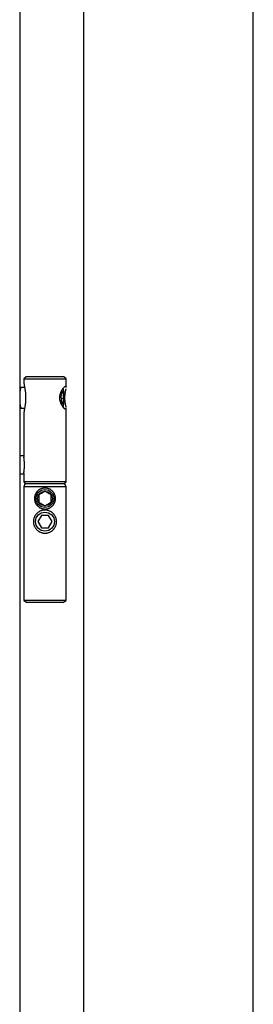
# Model space of a CAD drawing. Header units: millimetres. Extents: x -6500 to 4200, y 0 to 5940.
# Tile 135 of 157: x 1340 to 1451, y 3744 to 4213. Entities that reach past the tile are written whole.
import ezdxf

# ---------------------------------------------------------------- set-up
doc = ezdxf.new("R2010")
doc.units = ezdxf.units.MM
doc.layers.add('152', color=250, linetype='Continuous')

msp = doc.modelspace()

# ---------------------------------------------------------------- linework, layer by layer
at = {"layer": '152', "linetype": 'Continuous', "lineweight": -3}
for p, q in [((1451.27, 3274.76), (1451.27, 5420.76)), ((1370.77, 3274.76), (1370.77, 5340.26)), ((1340.27, 5307.76), (1340.27, 3279.76)), ((1343.27, 4042.76), (1342.27, 4041.76)), ((1342.27, 4041.76), (1342.27, 4039.89)), ((1342.27, 4041.76), (1362.05, 4041.76)), ((1361.07, 4042.76), (1343.27, 4042.76)), ((1361.27, 4042.76), (1361.07, 4042.76)), ((1362.27, 4041.76), (1361.27, 4042.76)), ((1362.05, 4041.76), (1362.27, 4041.76)), ((1362.27, 4037.84), (1362.27, 4041.76)), ((1341.11, 4037.71), (1340.27, 4037.67)), ((1342.59, 4037.71), (1341.12, 4037.71)), ((1342.99, 4034.97), (1342.99, 4030.55)), ((1360.26, 4036.1), (1359.83, 4033.33)), ((1360.98, 4035.68), (1360.2, 4035.68)), ((1360.98, 4035.68), (1360.26, 4036.1)), ((1361.26, 4032.49), (1360.98, 4035.68)), ((1359.83, 4033.33), (1360.11, 4030.14)), ((1361.26, 4032.49), (1359.9, 4032.49)), ((1360.11, 4030.14), (1360.83, 4029.72)), ((1360.83, 4029.72), (1361.26, 4032.49)), ((1340.27, 4027.85), (1341.11, 4027.81)), ((1341.12, 4027.81), (1342.58, 4027.81)), ((1342.27, 4025.64), (1342.27, 4004.47)), ((1362.27, 3992.76), (1362.27, 4027.76)), ((1342.27, 4005.06), (1340.27, 4005.06)), ((1340.27, 3996.46), (1342.27, 3996.46)), ((1342.27, 3997.04), (1342.27, 3992.76)), ((1342.27, 3992.76), (1343.27, 3991.76)), ((1362.05, 3992.76), (1342.27, 3992.76)), ((1342.77, 3991.76), (1342.27, 3990.26)), ((1361.77, 3991.76), (1342.77, 3991.76)), ((1361.27, 3991.76), (1362.27, 3992.76)), ((1362.27, 3990.26), (1361.77, 3991.76)), ((1362.27, 3992.76), (1362.05, 3992.76)), ((1342.27, 3990.26), (1342.27, 3936.16)), ((1362.27, 3990.26), (1342.27, 3990.26)), ((1362.27, 3936.16), (1362.27, 3990.26)), ((1350.54, 3976.76), (1348.81, 3973.76)), ((1348.81, 3973.76), (1350.54, 3970.76)), ((1354, 3976.76), (1350.54, 3976.76)), ((1355.74, 3973.76), (1354, 3976.76)), ((1354, 3970.76), (1355.74, 3973.76)), ((1350.54, 3970.76), (1354, 3970.76)), ((1342.27, 3936.16), (1343.77, 3935.16)), ((1362.27, 3936.16), (1342.27, 3936.16)), ((1360.77, 3935.16), (1362.27, 3936.16)), ((1360.77, 3935.16), (1343.77, 3935.16))]:
    msp.add_line(p, q, dxfattribs=at)
for centre, radius in [((1352.27, 3984.76), 4.25), ((1352.27, 3984.76), 3.5), ((1352.27, 3973.76), 4.5)]:
    msp.add_circle(centre, radius, dxfattribs=at)
msp.add_arc((1352.27, 3984.76), 5, 113.2424, 207.1293, dxfattribs=at)
for centre, major_axis, start_param, end_param in [((1341.12, 4032.76), (0, 4.95), 0, 0.970259), ((1360.59, 4032.76), (0, -4.5), 0.10643, 3.035083), ((1341.12, 4032.76), (0, 4.95), 2.171234, 3.141604)]:
    msp.add_ellipse(centre, major_axis=major_axis, ratio=0.207912, start_param=start_param, end_param=end_param, dxfattribs=at)
for points, knots in [([(1342.27, 4039.93), (1342.27, 4039.86), (1342.28, 4039.78), (1342.29, 4039.6), (1342.3, 4039.5), (1342.31, 4039.36), (1342.32, 4039.33), (1342.33, 4039.28), (1342.33, 4039.25), (1342.34, 4039.17), (1342.35, 4039.11), (1342.38, 4038.93), (1342.4, 4038.8), (1342.44, 4038.55), (1342.46, 4038.42), (1342.51, 4038.15), (1342.53, 4038.01), (1342.57, 4037.79), (1342.59, 4037.72), (1342.61, 4037.57), (1342.62, 4037.49), (1342.66, 4037.27), (1342.69, 4037.11), (1342.74, 4036.8), (1342.77, 4036.64), (1342.82, 4036.32), (1342.87, 4035.99), (1342.91, 4035.66), (1342.94, 4035.45), (1342.94, 4035.4), (1342.95, 4035.32), (1342.96, 4035.27), (1342.97, 4035.14), (1342.98, 4035.06), (1342.99, 4034.97)], [0, 0, 0, 0, 0.076908, 0.076908, 0.160826, 0.160826, 0.181805, 0.181805, 0.202785, 0.202785, 0.244743, 0.244743, 0.328661, 0.328661, 0.412578, 0.412578, 0.496496, 0.496496, 0.538454, 0.538454, 0.580413, 0.580413, 0.66433, 0.66433, 0.748248, 0.748248, 0.832165, 0.916083, 0.916083, 0.937062, 0.937062, 0.958041, 0.958041, 1, 1, 1, 1]), ([(1362.05, 4027.26), (1362.01, 4027.26), (1361.97, 4027.27), (1361.88, 4027.31), (1361.82, 4027.33), (1361.71, 4027.41), (1361.65, 4027.45), (1361.57, 4027.52), (1361.55, 4027.53), (1361.52, 4027.56), (1361.47, 4027.61), (1361.42, 4027.66), (1361.31, 4027.76), (1361.24, 4027.84), (1361.09, 4028.01), (1361.02, 4028.1), (1360.92, 4028.22), (1360.9, 4028.25), (1360.86, 4028.3), (1360.8, 4028.38), (1360.74, 4028.46), (1360.63, 4028.63), (1360.55, 4028.75), (1360.4, 4029), (1360.32, 4029.13), (1360.21, 4029.33), (1360.17, 4029.4), (1360.12, 4029.51), (1360.1, 4029.54), (1360.06, 4029.62), (1360.04, 4029.65), (1359.96, 4029.84), (1359.89, 4029.99), (1359.76, 4030.3), (1359.7, 4030.46), (1359.6, 4030.79), (1359.55, 4030.95), (1359.49, 4031.17), (1359.48, 4031.22), (1359.46, 4031.3), (1359.43, 4031.44), (1359.41, 4031.57), (1359.36, 4031.84), (1359.34, 4032.01), (1359.31, 4032.38), (1359.3, 4032.56), (1359.3, 4032.83), (1359.3, 4032.93), (1359.3, 4033.07), (1359.31, 4033.11), (1359.31, 4033.2), (1359.32, 4033.25), (1359.33, 4033.48), (1359.36, 4033.66), (1359.42, 4034.02), (1359.45, 4034.19), (1359.51, 4034.41), (1359.52, 4034.45), (1359.54, 4034.54), (1359.55, 4034.58), (1359.59, 4034.71), (1359.62, 4034.79), (1359.7, 4035.04), (1359.76, 4035.2), (1359.88, 4035.52), (1359.95, 4035.67), (1360.04, 4035.85), (1360.05, 4035.89), (1360.09, 4035.96), (1360.11, 4036), (1360.16, 4036.11), (1360.2, 4036.18), (1360.31, 4036.38), (1360.39, 4036.51), (1360.54, 4036.76), (1360.62, 4036.88), (1360.74, 4037.05), (1360.78, 4037.1), (1360.84, 4037.18), (1360.86, 4037.21), (1360.89, 4037.26), (1360.91, 4037.29), (1361.01, 4037.41), (1361.09, 4037.51), (1361.24, 4037.68), (1361.31, 4037.75), (1361.45, 4037.89), (1361.51, 4037.96), (1361.61, 4038.04), (1361.64, 4038.06), (1361.7, 4038.11), (1361.73, 4038.13), (1361.82, 4038.18), (1361.92, 4038.24), (1362.01, 4038.26), (1362.07, 4038.26), (1362.09, 4038.26), (1362.11, 4038.25), (1362.12, 4038.25), (1362.13, 4038.24), (1362.14, 4038.24), (1362.18, 4038.22), (1362.2, 4038.19), (1362.24, 4038.12), (1362.25, 4038.07), (1362.26, 4037.99), (1362.27, 4037.97), (1362.27, 4037.92), (1362.27, 4037.9), (1362.27, 4037.87), (1362.27, 4037.86), (1362.27, 4037.85)], [0, 0, 0, 0, 0.027833, 0.027833, 0.055667, 0.055667, 0.0835, 0.0835, 0.090459, 0.090459, 0.097417, 0.111334, 0.111334, 0.139167, 0.139167, 0.167001, 0.167001, 0.173959, 0.173959, 0.180917, 0.194834, 0.194834, 0.222668, 0.222668, 0.250501, 0.250501, 0.264418, 0.264418, 0.271376, 0.271376, 0.278335, 0.278335, 0.306168, 0.306168, 0.334002, 0.334002, 0.361835, 0.361835, 0.368793, 0.368793, 0.375752, 0.389668, 0.389668, 0.417502, 0.417502, 0.445335, 0.445335, 0.459252, 0.459252, 0.46621, 0.46621, 0.473169, 0.473169, 0.501002, 0.501002, 0.528836, 0.528836, 0.535794, 0.535794, 0.542752, 0.542752, 0.556669, 0.556669, 0.584503, 0.584503, 0.612336, 0.612336, 0.619294, 0.619294, 0.626253, 0.626253, 0.64017, 0.64017, 0.668003, 0.668003, 0.695836, 0.695836, 0.709753, 0.709753, 0.716712, 0.716712, 0.72367, 0.72367, 0.751503, 0.751503, 0.779337, 0.779337, 0.80717, 0.80717, 0.821087, 0.821087, 0.835004, 0.835004, 0.862837, 0.890671, 0.890671, 0.904587, 0.904587, 0.911546, 0.911546, 0.918504, 0.918504, 0.946338, 0.946338, 0.974171, 0.974171, 0.988088, 0.988088, 0.995046, 0.995046, 1, 1, 1, 1]), ([(1362.17, 4037.07), (1362.17, 4037.05), (1362.17, 4037.03), (1362.14, 4036.9), (1362.12, 4036.78), (1362.07, 4036.53), (1362.04, 4036.4), (1361.98, 4036.13), (1361.95, 4035.99), (1361.92, 4035.8), (1361.91, 4035.77), (1361.9, 4035.69), (1361.87, 4035.58), (1361.85, 4035.46), (1361.81, 4035.23), (1361.78, 4035.07), (1361.73, 4034.74), (1361.71, 4034.57), (1361.68, 4034.31), (1361.67, 4034.23), (1361.65, 4034.09), (1361.65, 4034.05), (1361.64, 4033.96), (1361.64, 4033.91), (1361.62, 4033.69), (1361.6, 4033.51), (1361.59, 4033.15), (1361.58, 4032.96), (1361.58, 4032.6), (1361.59, 4032.41), (1361.6, 4032.18), (1361.6, 4032.14), (1361.6, 4032.05), (1361.61, 4031.91), (1361.62, 4031.77), (1361.64, 4031.5), (1361.66, 4031.33), (1361.7, 4030.98), (1361.73, 4030.81), (1361.78, 4030.48), (1361.81, 4030.31), (1361.86, 4030), (1361.89, 4029.85), (1361.95, 4029.55), (1361.98, 4029.41), (1362.04, 4029.14), (1362.06, 4029.01), (1362.11, 4028.76), (1362.14, 4028.64), (1362.18, 4028.41), (1362.2, 4028.31), (1362.23, 4028.16), (1362.23, 4028.11), (1362.24, 4028.06)], [0, 0, 0, 0, 0.0096, 0.0096, 0.060395, 0.060395, 0.11119, 0.11119, 0.161984, 0.161984, 0.174683, 0.174683, 0.187382, 0.212779, 0.212779, 0.263574, 0.263574, 0.314369, 0.314369, 0.339766, 0.339766, 0.352465, 0.352465, 0.365164, 0.365164, 0.415959, 0.415959, 0.466754, 0.466754, 0.517548, 0.517548, 0.530247, 0.530247, 0.542946, 0.568343, 0.568343, 0.619138, 0.619138, 0.669933, 0.669933, 0.720728, 0.720728, 0.771523, 0.771523, 0.822317, 0.822317, 0.873112, 0.873112, 0.923907, 0.923907, 0.974702, 0.974702, 1, 1, 1, 1]), ([(1342.99, 4030.55), (1342.98, 4030.38), (1342.96, 4030.21), (1342.92, 4029.95), (1342.91, 4029.87), (1342.9, 4029.74), (1342.89, 4029.7), (1342.88, 4029.61), (1342.85, 4029.4), (1342.79, 4029.04), (1342.74, 4028.72), (1342.69, 4028.41), (1342.67, 4028.26), (1342.61, 4027.96), (1342.59, 4027.81), (1342.55, 4027.6), (1342.53, 4027.49), (1342.51, 4027.38), (1342.5, 4027.31), (1342.49, 4027.28), (1342.46, 4027.11), (1342.44, 4026.97), (1342.4, 4026.72), (1342.38, 4026.59), (1342.34, 4026.36), (1342.33, 4026.24), (1342.31, 4026.08), (1342.3, 4026.03), (1342.29, 4025.95), (1342.29, 4025.93), (1342.29, 4025.88), (1342.28, 4025.85), (1342.28, 4025.74), (1342.27, 4025.66), (1342.27, 4025.59)], [0, 0, 0, 0, 0.083882, 0.083882, 0.125823, 0.125823, 0.146793, 0.146793, 0.167764, 0.251645, 0.335527, 0.335527, 0.419409, 0.419409, 0.503291, 0.503291, 0.545232, 0.566202, 0.566202, 0.587173, 0.587173, 0.671055, 0.671055, 0.754936, 0.754936, 0.838818, 0.838818, 0.880759, 0.880759, 0.90173, 0.90173, 0.9227, 0.9227, 1, 1, 1, 1]), ([(1362.27, 4027.68), (1362.27, 4027.62), (1362.27, 4027.56), (1362.25, 4027.45), (1362.24, 4027.41), (1362.22, 4027.36), (1362.21, 4027.35), (1362.2, 4027.34), (1362.19, 4027.32), (1362.15, 4027.29), (1362.12, 4027.27), (1362.1, 4027.26), (1362.09, 4027.26), (1362.07, 4027.26), (1362.06, 4027.26), (1362.06, 4027.26), (1362.06, 4027.26), (1362.05, 4027.26)], [0, 0, 0, 0, 0.238389, 0.238389, 0.49226, 0.49226, 0.555727, 0.555727, 0.619195, 0.74613, 0.873065, 0.873065, 0.936532, 0.968266, 0.984133, 0.984133, 1, 1, 1, 1]), ([(1342.27, 3997), (1342.27, 3997.06), (1342.27, 3997.12), (1342.28, 3997.27), (1342.29, 3997.35), (1342.3, 3997.48), (1342.3, 3997.53), (1342.31, 3997.6), (1342.31, 3997.62), (1342.32, 3997.67), (1342.32, 3997.69), (1342.33, 3997.82), (1342.34, 3997.92), (1342.37, 3998.13), (1342.38, 3998.25), (1342.4, 3998.48), (1342.42, 3998.6), (1342.43, 3998.75), (1342.44, 3998.78), (1342.44, 3998.85), (1342.45, 3998.94), (1342.46, 3999.04), (1342.48, 3999.23), (1342.49, 3999.36), (1342.51, 3999.63), (1342.52, 3999.77), (1342.53, 3999.97), (1342.53, 4000.04), (1342.54, 4000.15), (1342.54, 4000.19), (1342.54, 4000.26), (1342.54, 4000.29), (1342.54, 4000.47), (1342.55, 4000.76), (1342.54, 4001.04), (1342.54, 4001.25), (1342.54, 4001.36), (1342.53, 4001.46), (1342.53, 4001.53), (1342.53, 4001.57), (1342.52, 4001.74), (1342.51, 4001.88), (1342.49, 4002.15), (1342.48, 4002.28), (1342.46, 4002.54), (1342.44, 4002.67), (1342.43, 4002.83), (1342.42, 4002.86), (1342.42, 4002.92), (1342.41, 4003.01), (1342.4, 4003.1), (1342.38, 4003.27), (1342.37, 4003.38), (1342.34, 4003.6), (1342.33, 4003.7), (1342.32, 4003.82), (1342.32, 4003.85), (1342.31, 4003.9), (1342.31, 4003.92), (1342.3, 4003.99), (1342.3, 4004.04), (1342.29, 4004.17), (1342.28, 4004.25), (1342.27, 4004.39), (1342.27, 4004.45), (1342.27, 4004.51)], [0, 0, 0, 0, 0.038757, 0.038757, 0.084895, 0.084895, 0.107964, 0.107964, 0.119499, 0.119499, 0.131034, 0.131034, 0.177172, 0.177172, 0.22331, 0.22331, 0.269448, 0.269448, 0.280983, 0.280983, 0.292517, 0.315586, 0.315586, 0.361725, 0.361725, 0.407863, 0.407863, 0.430932, 0.430932, 0.442467, 0.442467, 0.454001, 0.454001, 0.500139, 0.546278, 0.546278, 0.569347, 0.580881, 0.580881, 0.592416, 0.592416, 0.638554, 0.638554, 0.684692, 0.684692, 0.730831, 0.730831, 0.742365, 0.742365, 0.7539, 0.776969, 0.776969, 0.823107, 0.823107, 0.869245, 0.869245, 0.88078, 0.88078, 0.892315, 0.892315, 0.915384, 0.915384, 0.961522, 0.961522, 1, 1, 1, 1]), ([(1352.27, 3989.76), (1352.29, 3989.76), (1352.31, 3989.76), (1352.36, 3989.76), (1352.42, 3989.76), (1352.48, 3989.76), (1352.61, 3989.75), (1352.73, 3989.74), (1352.86, 3989.73), (1352.94, 3989.72), (1352.98, 3989.71), (1353.11, 3989.69), (1353.19, 3989.68), (1353.43, 3989.63), (1353.59, 3989.59), (1353.9, 3989.49), (1354.06, 3989.43), (1354.28, 3989.34), (1354.4, 3989.29), (1354.51, 3989.23), (1354.58, 3989.2), (1354.62, 3989.18), (1354.8, 3989.08), (1354.94, 3988.99), (1355.2, 3988.81), (1355.33, 3988.72), (1355.58, 3988.51), (1355.7, 3988.4), (1355.84, 3988.26), (1355.87, 3988.23), (1355.92, 3988.17), (1355.95, 3988.14), (1356.03, 3988.05), (1356.09, 3987.99), (1356.24, 3987.81), (1356.34, 3987.68), (1356.52, 3987.41), (1356.6, 3987.27), (1356.71, 3987.05), (1356.75, 3986.98), (1356.8, 3986.87), (1356.82, 3986.83), (1356.85, 3986.76), (1356.87, 3986.72), (1356.95, 3986.53), (1357.01, 3986.38), (1357.1, 3986.06), (1357.14, 3985.9), (1357.19, 3985.66), (1357.2, 3985.58), (1357.23, 3985.41), (1357.24, 3985.33), (1357.26, 3985.08), (1357.28, 3984.75), (1357.26, 3984.42), (1357.24, 3984.17), (1357.22, 3984.05), (1357.2, 3983.92), (1357.19, 3983.84), (1357.18, 3983.8), (1357.14, 3983.59), (1357.1, 3983.44), (1357, 3983.12), (1356.94, 3982.97), (1356.82, 3982.67), (1356.75, 3982.52), (1356.65, 3982.35), (1356.63, 3982.31), (1356.59, 3982.24), (1356.57, 3982.2), (1356.51, 3982.1), (1356.46, 3982.03), (1356.33, 3981.83), (1356.23, 3981.7), (1356.03, 3981.45), (1355.92, 3981.34), (1355.75, 3981.17), (1355.66, 3981.08), (1355.57, 3981), (1355.51, 3980.95), (1355.48, 3980.92), (1355.32, 3980.79), (1355.19, 3980.7), (1354.92, 3980.52), (1354.78, 3980.43), (1354.57, 3980.32), (1354.46, 3980.26), (1354.35, 3980.21), (1354.27, 3980.18), (1354.23, 3980.16), (1354.04, 3980.08), (1353.89, 3980.03), (1353.57, 3979.93), (1353.41, 3979.89), (1353.17, 3979.84), (1353.05, 3979.82), (1352.92, 3979.8), (1352.84, 3979.79), (1352.8, 3979.79), (1352.59, 3979.77), (1352.42, 3979.76), (1352.09, 3979.76), (1351.76, 3979.78), (1351.43, 3979.83), (1351.23, 3979.87), (1351.19, 3979.88), (1351.11, 3979.9), (1351.07, 3979.91), (1350.95, 3979.94), (1350.87, 3979.96), (1350.63, 3980.03), (1350.48, 3980.09), (1350.18, 3980.22), (1350.03, 3980.29), (1349.82, 3980.4), (1349.71, 3980.46), (1349.61, 3980.53), (1349.54, 3980.57), (1349.51, 3980.59), (1349.34, 3980.71), (1349.21, 3980.81), (1348.96, 3981.01), (1348.84, 3981.12), (1348.62, 3981.35), (1348.51, 3981.46), (1348.38, 3981.62), (1348.35, 3981.65), (1348.3, 3981.72), (1348.28, 3981.75), (1348.21, 3981.85), (1348.16, 3981.91), (1348.03, 3982.11), (1347.94, 3982.25), (1347.79, 3982.54), (1347.72, 3982.68), (1347.64, 3982.87), (1347.63, 3982.91), (1347.6, 3982.99), (1347.58, 3983.03), (1347.54, 3983.14), (1347.51, 3983.22), (1347.44, 3983.46), (1347.4, 3983.62), (1347.34, 3983.94), (1347.31, 3984.1), (1347.29, 3984.31), (1347.29, 3984.35), (1347.28, 3984.44), (1347.28, 3984.48), (1347.27, 3984.61), (1347.27, 3984.69), (1347.27, 3984.94), (1347.29, 3985.27), (1347.34, 3985.59), (1347.39, 3985.84), (1347.41, 3985.92), (1347.44, 3986.04), (1347.45, 3986.08), (1347.47, 3986.16), (1347.48, 3986.2), (1347.54, 3986.39), (1347.6, 3986.55), (1347.72, 3986.85), (1347.79, 3986.99), (1347.95, 3987.28), (1348.03, 3987.41), (1348.14, 3987.58), (1348.17, 3987.62), (1348.21, 3987.68), (1348.24, 3987.71), (1348.31, 3987.81), (1348.36, 3987.88), (1348.51, 3988.06), (1348.62, 3988.18), (1348.85, 3988.41), (1348.97, 3988.52), (1349.15, 3988.67), (1349.22, 3988.72), (1349.31, 3988.79), (1349.35, 3988.82), (1349.41, 3988.86), (1349.45, 3988.89), (1349.62, 3989), (1349.75, 3989.08), (1350.04, 3989.24), (1350.19, 3989.31), (1350.41, 3989.4), (1350.53, 3989.45), (1350.64, 3989.49), (1350.72, 3989.51), (1350.76, 3989.53), (1350.96, 3989.59), (1351.12, 3989.63), (1351.44, 3989.69), (1351.61, 3989.72), (1351.94, 3989.75), (1352.1, 3989.76), (1352.27, 3989.76)], [0, 0, 0, 0, 0.001953, 0.001953, 0.003906, 0.007812, 0.007812, 0.015625, 0.019531, 0.019531, 0.023437, 0.023437, 0.03125, 0.03125, 0.046875, 0.046875, 0.0625, 0.0625, 0.070312, 0.074219, 0.074219, 0.078125, 0.078125, 0.09375, 0.09375, 0.109375, 0.109375, 0.125, 0.125, 0.128906, 0.128906, 0.132812, 0.132812, 0.140625, 0.140625, 0.15625, 0.15625, 0.171875, 0.171875, 0.179687, 0.179687, 0.183594, 0.183594, 0.1875, 0.1875, 0.203125, 0.203125, 0.21875, 0.21875, 0.226562, 0.226562, 0.234375, 0.234375, 0.25, 0.265625, 0.265625, 0.273437, 0.277344, 0.277344, 0.28125, 0.28125, 0.296875, 0.296875, 0.3125, 0.3125, 0.328125, 0.328125, 0.332031, 0.332031, 0.335937, 0.335937, 0.34375, 0.34375, 0.359375, 0.359375, 0.375, 0.375, 0.382812, 0.386719, 0.386719, 0.390625, 0.390625, 0.40625, 0.40625, 0.421875, 0.421875, 0.429687, 0.433594, 0.433594, 0.4375, 0.4375, 0.453125, 0.453125, 0.46875, 0.46875, 0.476562, 0.480469, 0.480469, 0.484375, 0.484375, 0.5, 0.5, 0.515625, 0.53125, 0.53125, 0.535156, 0.535156, 0.539063, 0.539063, 0.546875, 0.546875, 0.5625, 0.5625, 0.578125, 0.578125, 0.585938, 0.589844, 0.589844, 0.59375, 0.59375, 0.609375, 0.609375, 0.625, 0.625, 0.640625, 0.640625, 0.644531, 0.644531, 0.648438, 0.648438, 0.65625, 0.65625, 0.671875, 0.671875, 0.6875, 0.6875, 0.691406, 0.691406, 0.695313, 0.695313, 0.703125, 0.703125, 0.71875, 0.71875, 0.734375, 0.734375, 0.738281, 0.738281, 0.742188, 0.742188, 0.75, 0.75, 0.765625, 0.78125, 0.78125, 0.789063, 0.789063, 0.792969, 0.792969, 0.796875, 0.796875, 0.8125, 0.8125, 0.828125, 0.828125, 0.84375, 0.84375, 0.847656, 0.847656, 0.851563, 0.851563, 0.859375, 0.859375, 0.875, 0.875, 0.890625, 0.890625, 0.898438, 0.898438, 0.902344, 0.902344, 0.90625, 0.90625, 0.921875, 0.921875, 0.9375, 0.9375, 0.945312, 0.949219, 0.949219, 0.953125, 0.953125, 0.96875, 0.96875, 0.984375, 0.984375, 1, 1, 1, 1]), ([(1352.27, 3988.22), (1352.16, 3988.16), (1352.05, 3988.09), (1351.87, 3987.99), (1351.81, 3987.96), (1351.69, 3987.89), (1351.63, 3987.85), (1351.54, 3987.8), (1351.5, 3987.78), (1351.44, 3987.74), (1351.41, 3987.73), (1351.31, 3987.67), (1351.24, 3987.63), (1351.11, 3987.55), (1351.04, 3987.52), (1350.94, 3987.46), (1350.89, 3987.43), (1350.84, 3987.4), (1350.8, 3987.38), (1350.79, 3987.37), (1350.63, 3987.28), (1350.5, 3987.2), (1350.3, 3987.09), (1350.23, 3987.05), (1350.15, 3987), (1350.13, 3986.99), (1350.1, 3986.97), (1350.05, 3986.94), (1350.01, 3986.92), (1349.85, 3986.83), (1349.73, 3986.76), (1349.5, 3986.62), (1349.38, 3986.56), (1349.27, 3986.49)], [0, 0, 0, 0, 0.125, 0.125, 0.1875, 0.1875, 0.25, 0.25, 0.28125, 0.28125, 0.3125, 0.3125, 0.375, 0.375, 0.4375, 0.4375, 0.46875, 0.484375, 0.484375, 0.5, 0.5, 0.625, 0.625, 0.6875, 0.6875, 0.703125, 0.703125, 0.71875, 0.75, 0.75, 0.875, 0.875, 1, 1, 1, 1]), ([(1355.27, 3986.49), (1355.16, 3986.56), (1355.05, 3986.62), (1354.87, 3986.72), (1354.81, 3986.76), (1354.69, 3986.83), (1354.63, 3986.86), (1354.54, 3986.92), (1354.5, 3986.94), (1354.44, 3986.97), (1354.41, 3986.99), (1354.31, 3987.05), (1354.24, 3987.09), (1354.11, 3987.16), (1354.04, 3987.2), (1353.94, 3987.26), (1353.89, 3987.29), (1353.84, 3987.32), (1353.8, 3987.34), (1353.79, 3987.35), (1353.63, 3987.44), (1353.5, 3987.52), (1353.3, 3987.63), (1353.23, 3987.67), (1353.15, 3987.72), (1353.13, 3987.73), (1353.1, 3987.74), (1353.05, 3987.77), (1353.01, 3987.8), (1352.85, 3987.89), (1352.73, 3987.96), (1352.5, 3988.1), (1352.38, 3988.16), (1352.27, 3988.22)], [0, 0, 0, 0, 0.125, 0.125, 0.1875, 0.1875, 0.25, 0.25, 0.28125, 0.28125, 0.3125, 0.3125, 0.375, 0.375, 0.4375, 0.4375, 0.46875, 0.484375, 0.484375, 0.5, 0.5, 0.625, 0.625, 0.6875, 0.6875, 0.703125, 0.703125, 0.71875, 0.75, 0.75, 0.875, 0.875, 1, 1, 1, 1]), ([(1349.27, 3986.49), (1349.27, 3986.37), (1349.27, 3986.23), (1349.27, 3986.06), (1349.27, 3986.03), (1349.27, 3985.96), (1349.27, 3985.93), (1349.27, 3985.82), (1349.27, 3985.75), (1349.27, 3985.53), (1349.27, 3985.38), (1349.27, 3985.21), (1349.27, 3985.19), (1349.27, 3985.15), (1349.27, 3985.09), (1349.27, 3985.03), (1349.27, 3984.91), (1349.27, 3984.76), (1349.27, 3984.6), (1349.27, 3984.48), (1349.27, 3984.44), (1349.27, 3984.36), (1349.27, 3984.32), (1349.27, 3984.13), (1349.27, 3983.98), (1349.27, 3983.77), (1349.27, 3983.7), (1349.27, 3983.59), (1349.27, 3983.56), (1349.27, 3983.49), (1349.27, 3983.45), (1349.27, 3983.28), (1349.27, 3983.15), (1349.27, 3983.03)], [0, 0, 0, 0, 0.125, 0.125, 0.15625, 0.15625, 0.1875, 0.1875, 0.25, 0.25, 0.375, 0.375, 0.390625, 0.390625, 0.40625, 0.4375, 0.4375, 0.5, 0.5625, 0.5625, 0.59375, 0.59375, 0.625, 0.625, 0.75, 0.75, 0.8125, 0.8125, 0.84375, 0.84375, 0.875, 0.875, 1, 1, 1, 1]), ([(1349.27, 3983.03), (1349.38, 3982.96), (1349.5, 3982.9), (1349.67, 3982.8), (1349.73, 3982.76), (1349.85, 3982.69), (1349.91, 3982.66), (1350.01, 3982.6), (1350.04, 3982.59), (1350.1, 3982.55), (1350.14, 3982.53), (1350.23, 3982.47), (1350.3, 3982.43), (1350.43, 3982.36), (1350.5, 3982.32), (1350.6, 3982.26), (1350.65, 3982.23), (1350.7, 3982.2), (1350.74, 3982.18), (1350.75, 3982.17), (1350.91, 3982.08), (1351.05, 3982), (1351.24, 3981.89), (1351.31, 3981.85), (1351.39, 3981.8), (1351.41, 3981.79), (1351.44, 3981.78), (1351.49, 3981.75), (1351.54, 3981.72), (1351.69, 3981.63), (1351.81, 3981.56), (1352.05, 3981.43), (1352.16, 3981.36), (1352.27, 3981.3)], [0, 0, 0, 0, 0.125, 0.125, 0.1875, 0.1875, 0.25, 0.25, 0.28125, 0.28125, 0.3125, 0.3125, 0.375, 0.375, 0.4375, 0.4375, 0.46875, 0.484375, 0.484375, 0.5, 0.5, 0.625, 0.625, 0.6875, 0.6875, 0.703125, 0.703125, 0.71875, 0.75, 0.75, 0.875, 0.875, 1, 1, 1, 1]), ([(1352.27, 3981.3), (1352.38, 3981.36), (1352.5, 3981.43), (1352.67, 3981.53), (1352.73, 3981.56), (1352.85, 3981.63), (1352.91, 3981.67), (1353.01, 3981.72), (1353.04, 3981.74), (1353.1, 3981.78), (1353.14, 3981.8), (1353.23, 3981.85), (1353.3, 3981.89), (1353.43, 3981.97), (1353.5, 3982), (1353.6, 3982.06), (1353.65, 3982.09), (1353.7, 3982.12), (1353.74, 3982.14), (1353.75, 3982.15), (1353.91, 3982.24), (1354.05, 3982.32), (1354.24, 3982.44), (1354.31, 3982.47), (1354.39, 3982.52), (1354.41, 3982.53), (1354.44, 3982.55), (1354.49, 3982.58), (1354.54, 3982.6), (1354.69, 3982.69), (1354.81, 3982.76), (1355.05, 3982.9), (1355.16, 3982.96), (1355.27, 3983.03)], [0, 0, 0, 0, 0.125, 0.125, 0.1875, 0.1875, 0.25, 0.25, 0.28125, 0.28125, 0.3125, 0.3125, 0.375, 0.375, 0.4375, 0.4375, 0.46875, 0.484375, 0.484375, 0.5, 0.5, 0.625, 0.625, 0.6875, 0.6875, 0.703125, 0.703125, 0.71875, 0.75, 0.75, 0.875, 0.875, 1, 1, 1, 1]), ([(1355.27, 3983.03), (1355.27, 3983.15), (1355.27, 3983.28), (1355.27, 3983.45), (1355.27, 3983.49), (1355.27, 3983.56), (1355.27, 3983.59), (1355.27, 3983.7), (1355.27, 3983.77), (1355.27, 3983.98), (1355.27, 3984.13), (1355.27, 3984.32), (1355.27, 3984.36), (1355.27, 3984.44), (1355.27, 3984.48), (1355.27, 3984.6), (1355.27, 3984.76), (1355.27, 3984.91), (1355.27, 3985.03), (1355.27, 3985.09), (1355.27, 3985.15), (1355.27, 3985.19), (1355.27, 3985.21), (1355.27, 3985.38), (1355.27, 3985.53), (1355.27, 3985.75), (1355.27, 3985.82), (1355.27, 3985.93), (1355.27, 3985.96), (1355.27, 3986.03), (1355.27, 3986.06), (1355.27, 3986.23), (1355.27, 3986.37), (1355.27, 3986.49)], [0, 0, 0, 0, 0.125, 0.125, 0.15625, 0.15625, 0.1875, 0.1875, 0.25, 0.25, 0.375, 0.375, 0.40625, 0.40625, 0.4375, 0.4375, 0.5, 0.5625, 0.5625, 0.59375, 0.609375, 0.609375, 0.625, 0.625, 0.75, 0.75, 0.8125, 0.8125, 0.84375, 0.84375, 0.875, 0.875, 1, 1, 1, 1]), ([(1352.27, 3968.26), (1352.26, 3968.26), (1352.25, 3968.26), (1352.22, 3968.26), (1352.19, 3968.26), (1352.11, 3968.26), (1352.04, 3968.26), (1351.9, 3968.27), (1351.72, 3968.29), (1351.49, 3968.32), (1351.35, 3968.34), (1351.26, 3968.35), (1351.21, 3968.36), (1350.99, 3968.41), (1350.81, 3968.45), (1350.46, 3968.56), (1350.3, 3968.62), (1349.97, 3968.76), (1349.8, 3968.84), (1349.57, 3968.97), (1349.49, 3969.01), (1349.34, 3969.11), (1349.26, 3969.16), (1349.04, 3969.31), (1348.9, 3969.41), (1348.63, 3969.64), (1348.5, 3969.76), (1348.25, 3970.01), (1348.13, 3970.14), (1347.9, 3970.41), (1347.8, 3970.55), (1347.6, 3970.85), (1347.51, 3971), (1347.34, 3971.31), (1347.26, 3971.48), (1347.12, 3971.81), (1347.06, 3971.98), (1346.96, 3972.33), (1346.91, 3972.5), (1346.86, 3972.77), (1346.84, 3972.91), (1346.82, 3973.05), (1346.81, 3973.14), (1346.8, 3973.18), (1346.78, 3973.41), (1346.77, 3973.6), (1346.77, 3973.96), (1346.78, 3974.15), (1346.82, 3974.51), (1346.85, 3974.69), (1346.89, 3974.91), (1346.9, 3974.96), (1346.92, 3975.05), (1346.94, 3975.09), (1346.97, 3975.23), (1346.99, 3975.31), (1347.07, 3975.57), (1347.14, 3975.74), (1347.28, 3976.07), (1347.35, 3976.23), (1347.48, 3976.46), (1347.55, 3976.58), (1347.62, 3976.69), (1347.66, 3976.77), (1347.69, 3976.8), (1347.81, 3976.99), (1347.92, 3977.13), (1348.14, 3977.4), (1348.26, 3977.53), (1348.51, 3977.78), (1348.64, 3977.9), (1348.81, 3978.04), (1348.85, 3978.07), (1348.92, 3978.12), (1348.95, 3978.15), (1349.06, 3978.23), (1349.13, 3978.28), (1349.36, 3978.43), (1349.51, 3978.52), (1349.82, 3978.69), (1349.98, 3978.77), (1350.19, 3978.85), (1350.24, 3978.87), (1350.32, 3978.9), (1350.36, 3978.92), (1350.49, 3978.97), (1350.58, 3978.99), (1350.84, 3979.07), (1351.02, 3979.12), (1351.37, 3979.19), (1351.56, 3979.22), (1351.79, 3979.24), (1351.83, 3979.24), (1351.92, 3979.25), (1351.97, 3979.25), (1352.11, 3979.26), (1352.2, 3979.26), (1352.48, 3979.26), (1352.84, 3979.24), (1353.2, 3979.18), (1353.47, 3979.13), (1353.56, 3979.11), (1353.74, 3979.06), (1353.83, 3979.04), (1354.09, 3978.96), (1354.26, 3978.89), (1354.59, 3978.75), (1354.75, 3978.68), (1355.06, 3978.51), (1355.21, 3978.41), (1355.4, 3978.29), (1355.43, 3978.26), (1355.5, 3978.21), (1355.54, 3978.18), (1355.65, 3978.1), (1355.72, 3978.05), (1355.92, 3977.88), (1356.05, 3977.76), (1356.3, 3977.51), (1356.42, 3977.38), (1356.58, 3977.18), (1356.64, 3977.11), (1356.72, 3977), (1356.74, 3976.96), (1356.79, 3976.89), (1356.82, 3976.85), (1356.94, 3976.67), (1357.03, 3976.52), (1357.2, 3976.2), (1357.28, 3976.04), (1357.38, 3975.79), (1357.41, 3975.71), (1357.46, 3975.58), (1357.48, 3975.54), (1357.5, 3975.45), (1357.52, 3975.41), (1357.58, 3975.19), (1357.63, 3975.02), (1357.7, 3974.66), (1357.73, 3974.48), (1357.75, 3974.25), (1357.75, 3974.2), (1357.76, 3974.11), (1357.76, 3974.07), (1357.77, 3973.93), (1357.77, 3973.83), (1357.77, 3973.56), (1357.76, 3973.38), (1357.72, 3973.01), (1357.7, 3972.84), (1357.64, 3972.57), (1357.61, 3972.44), (1357.58, 3972.3), (1357.55, 3972.22), (1357.54, 3972.17), (1357.47, 3971.95), (1357.41, 3971.79), (1357.27, 3971.46), (1357.19, 3971.3), (1357.02, 3970.99), (1356.93, 3970.84), (1356.81, 3970.65), (1356.78, 3970.62), (1356.73, 3970.54), (1356.71, 3970.51), (1356.63, 3970.4), (1356.57, 3970.33), (1356.4, 3970.13), (1356.29, 3970), (1356.04, 3969.75), (1355.91, 3969.63), (1355.7, 3969.46), (1355.6, 3969.38), (1355.49, 3969.3), (1355.42, 3969.25), (1355.38, 3969.22), (1355.2, 3969.1), (1355.05, 3969.01), (1354.73, 3968.84), (1354.57, 3968.76), (1354.32, 3968.66), (1354.2, 3968.61), (1354.07, 3968.56), (1353.98, 3968.53), (1353.94, 3968.52), (1353.72, 3968.45), (1353.54, 3968.41), (1353.18, 3968.33), (1353, 3968.31), (1352.64, 3968.27), (1352.46, 3968.26), (1352.27, 3968.26)], [0, 0, 0, 0, 0.000977, 0.000977, 0.001953, 0.003906, 0.007812, 0.007812, 0.015625, 0.023437, 0.027344, 0.027344, 0.03125, 0.03125, 0.046875, 0.046875, 0.0625, 0.0625, 0.078125, 0.078125, 0.085938, 0.085938, 0.09375, 0.09375, 0.109375, 0.109375, 0.125, 0.125, 0.140625, 0.140625, 0.15625, 0.15625, 0.171875, 0.171875, 0.1875, 0.1875, 0.203125, 0.203125, 0.21875, 0.21875, 0.226563, 0.230469, 0.230469, 0.234375, 0.234375, 0.25, 0.25, 0.265625, 0.265625, 0.28125, 0.28125, 0.285156, 0.285156, 0.289063, 0.289063, 0.296875, 0.296875, 0.3125, 0.3125, 0.328125, 0.328125, 0.335938, 0.339844, 0.339844, 0.34375, 0.34375, 0.359375, 0.359375, 0.375, 0.375, 0.390625, 0.390625, 0.394531, 0.394531, 0.398438, 0.398438, 0.40625, 0.40625, 0.421875, 0.421875, 0.4375, 0.4375, 0.441406, 0.441406, 0.445313, 0.445313, 0.453125, 0.453125, 0.46875, 0.46875, 0.484375, 0.484375, 0.488281, 0.488281, 0.492188, 0.492188, 0.5, 0.5, 0.515625, 0.53125, 0.53125, 0.539063, 0.539063, 0.546875, 0.546875, 0.5625, 0.5625, 0.578125, 0.578125, 0.59375, 0.59375, 0.597656, 0.597656, 0.601563, 0.601563, 0.609375, 0.609375, 0.625, 0.625, 0.640625, 0.640625, 0.648438, 0.648438, 0.652344, 0.652344, 0.65625, 0.65625, 0.671875, 0.671875, 0.6875, 0.6875, 0.695312, 0.695312, 0.699219, 0.699219, 0.703125, 0.703125, 0.71875, 0.71875, 0.734375, 0.734375, 0.738281, 0.738281, 0.742187, 0.742187, 0.75, 0.75, 0.765625, 0.765625, 0.78125, 0.78125, 0.789062, 0.792969, 0.792969, 0.796875, 0.796875, 0.8125, 0.8125, 0.828125, 0.828125, 0.84375, 0.84375, 0.847656, 0.847656, 0.851562, 0.851562, 0.859375, 0.859375, 0.875, 0.875, 0.890625, 0.890625, 0.898437, 0.902344, 0.902344, 0.90625, 0.90625, 0.921875, 0.921875, 0.9375, 0.9375, 0.945312, 0.949219, 0.949219, 0.953125, 0.953125, 0.96875, 0.96875, 0.984375, 0.984375, 1, 1, 1, 1])]:
    msp.add_open_spline(points, degree=3, knots=knots, dxfattribs=at)

doc.saveas('drawing.dxf')
